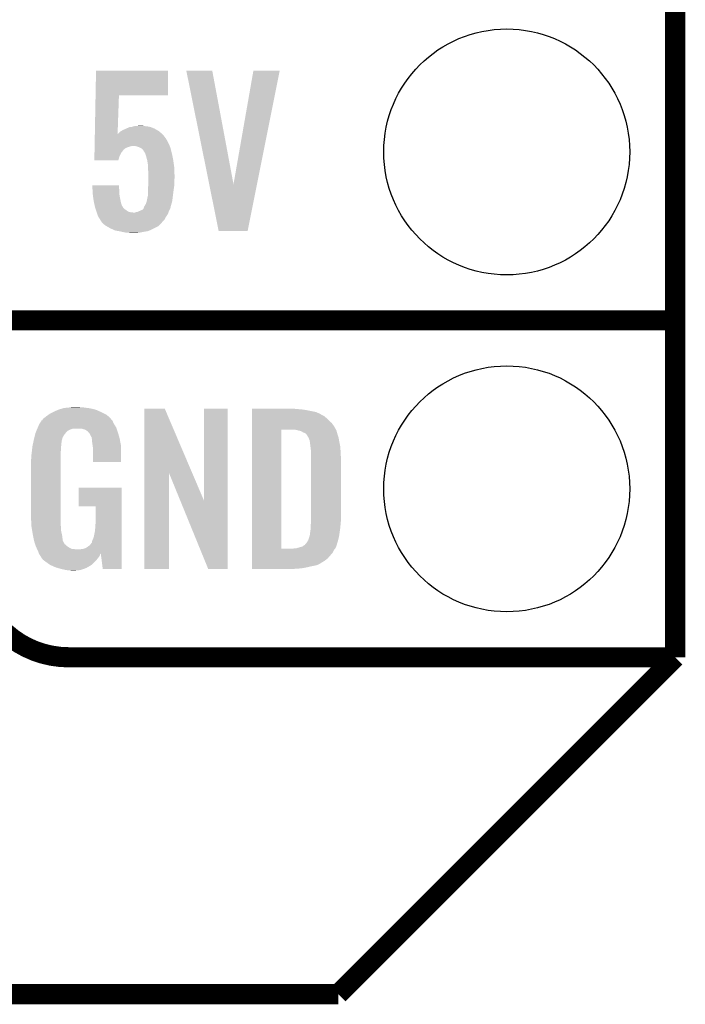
# Model space of a CAD drawing. Extents: x -1.3 to 24.2, y -3.9 to 39.7.
# Tile 23 of 42: x 19.2 to 24.2, y -3.9 to 3.5. Entities that reach past the tile are written whole.
import ezdxf

# ---------------------------------------------------------------- set-up
doc = ezdxf.new("R2010")
doc.units = 0
doc.layers.get('0').update_dxf_attribs({"linetype": 'CONTINUOUS'})
for name, color, linetype in [('3V3_TO_5V_CLICK_V100_GKO', 14, 'CONTINUOUS'), ('3V3_TO_5V_CLICK_V100_GTO', 12, 'CONTINUOUS'), ('3V3_TO_5V_CLICK_V100_GTS', 13, 'CONTINUOUS')]:
    doc.layers.add(name, color=color, linetype=linetype)

# ---------------------------------------------------------------- blocks, each defined once
blk = doc.blocks.new('ROUND_23')
blk.add_circle((0, 0), 0.9271)

msp = doc.modelspace()

# ---------------------------------------------------------------- linework, layer by layer
at = {"layer": '3V3_TO_5V_CLICK_V100_GKO', "const_width": 0.1524}
for points in [[(24.13, -1.27), (24.13, 39.5986)], [(21.59, -3.81), (24.13, -1.27)], [(-1.27, -3.81), (21.59, -3.81)]]:
    msp.add_lwpolyline(points, dxfattribs=at)
at = {"layer": '3V3_TO_5V_CLICK_V100_GTO', "const_width": 0.1524}
for points in [[(18.9738, 1.27), (24.13, 1.27)], [(18.9738, 1.27), (24.13, 1.27)], [(19.558, -1.27), (24.13, -1.27)], [(22.84984, -1.27), (23.8506, -1.27)]]:
    msp.add_lwpolyline(points, dxfattribs=at)
msp.add_lwpolyline([(18.8468, -0.5588, 0.4142136), (19.558, -1.27)], format="xyb", dxfattribs=at)
at = {"layer": '3V3_TO_5V_CLICK_V100_GTO'}
for points in [[(19.76027, 2.96672), (19.76376, 3.152118), (20.307278, 2.96672), (20.3073, 3.152118)], [(19.76376, 3.152118), (19.763762, 3.15214), (20.3073, 3.152118), (19.763762, 3.15214)], [(20.444488, 3.152122), (20.444484, 3.152138), (20.640044, 3.152122), (20.444484, 3.152138)], [(20.617078, 2.29628), (20.444488, 3.152122), (20.800082, 2.29628), (20.640044, 3.152122)], [(20.800082, 2.29628), (20.949932, 3.152114), (20.977214, 2.29628), (21.148036, 3.152114)], [(20.949932, 3.152114), (20.949938, 3.15214), (21.148036, 3.152114), (20.949938, 3.15214)], [(19.75477, 2.67466), (19.76027, 2.966698), (19.92634, 2.67466), (19.93646, 2.966698)], [(19.76027, 2.966698), (19.76027, 2.96672), (19.93646, 2.966698), (20.307278, 2.96672)], [(19.754722, 2.672078), (19.75477, 2.67466), (20.266662, 2.672078), (20.263564, 2.67466)], [(19.92634, 2.67466), (19.944082, 2.692402), (20.263564, 2.67466), (20.242274, 2.692402)], [(19.944082, 2.692402), (19.953222, 2.69748), (20.242274, 2.692402), (20.23618, 2.69748)], [(19.953222, 2.69748), (19.96694, 2.7051), (20.23618, 2.69748), (20.223118, 2.7051)], [(19.96694, 2.7051), (19.988954, 2.71526), (20.223118, 2.7051), (20.205702, 2.71526)], [(19.988954, 2.71526), (19.999962, 2.72034), (20.205702, 2.71526), (20.19351, 2.72034)], [(19.999962, 2.72034), (20.00758, 2.72288), (20.19351, 2.72034), (20.187412, 2.72288)], [(20.00758, 2.72288), (20.017738, 2.727958), (20.187412, 2.72288), (20.175222, 2.727958)], [(20.017738, 2.727958), (20.017744, 2.72796), (20.175222, 2.727958), (20.175212, 2.72796)], [(20.017744, 2.72796), (20.030442, 2.727962), (20.175212, 2.72796), (20.175202, 2.727962)], [(20.030442, 2.727962), (20.04568, 2.73304), (20.175202, 2.727962), (20.14728, 2.73304)], [(20.04568, 2.73304), (20.06092, 2.73558), (20.14728, 2.73304), (20.124422, 2.73558)], [(20.06092, 2.73558), (20.101558, 2.73812), (20.124422, 2.73558), (20.114262, 2.73812)], [(19.753096, 2.58572), (19.753382, 2.60096), (20.31873, 2.58572), (20.31238, 2.60096)], [(19.753382, 2.60096), (19.753764, 2.62128), (20.31238, 2.60096), (20.30222, 2.62128)], [(19.753764, 2.62128), (19.754004, 2.633982), (20.30222, 2.62128), (20.2946, 2.633982)], [(19.754004, 2.633982), (19.7541, 2.639058), (20.2946, 2.633982), (20.29206, 2.639058)], [(19.7541, 2.639058), (19.754722, 2.672078), (20.29206, 2.639058), (20.266662, 2.672078)], [(19.75166, 2.509518), (19.752138, 2.534916), (19.941538, 2.509518), (19.954238, 2.534916)], [(19.752138, 2.534916), (19.752282, 2.542538), (19.954238, 2.534916), (19.961858, 2.542538)], [(19.752282, 2.542538), (19.752426, 2.55016), (19.961858, 2.542538), (19.96694, 2.55016)], [(19.752426, 2.55016), (19.752474, 2.552694), (19.96694, 2.55016), (19.969474, 2.552694)], [(19.752474, 2.552694), (19.752522, 2.555232), (19.969474, 2.552694), (19.96948, 2.555232)], [(19.752522, 2.555232), (19.752712, 2.5654), (19.96948, 2.555232), (19.98218, 2.5654)], [(19.752712, 2.5654), (19.752856, 2.57302), (19.98218, 2.5654), (19.994878, 2.57302)], [(19.752856, 2.57302), (19.753, 2.580638), (19.994878, 2.57302), (20.01774, 2.580638)], [(19.753, 2.580638), (19.753048, 2.58318), (20.01774, 2.580638), (20.030438, 2.58318)], [(19.753048, 2.58318), (19.753096, 2.585718), (20.030438, 2.58318), (20.035516, 2.585718)], [(19.753096, 2.585718), (19.753096, 2.58572), (20.035516, 2.585718), (20.043138, 2.58572)], [(20.065998, 2.58318), (20.043138, 2.58572), (20.319788, 2.58318), (20.31873, 2.58572)], [(20.088858, 2.57556), (20.065998, 2.58318), (20.322964, 2.57556), (20.319788, 2.58318)], [(20.099026, 2.570478), (20.088858, 2.57556), (20.32508, 2.570478), (20.322964, 2.57556)], [(20.104098, 2.567942), (20.099026, 2.570478), (20.325716, 2.567942), (20.32508, 2.570478)], [(20.116796, 2.557782), (20.104098, 2.567942), (20.328256, 2.557782), (20.325716, 2.567942)], [(20.12442, 2.545078), (20.116796, 2.557782), (20.331432, 2.545078), (20.328256, 2.557782)], [(20.134576, 2.529846), (20.12442, 2.545078), (20.33524, 2.529846), (20.331432, 2.545078)], [(20.134578, 2.52984), (20.134576, 2.529846), (20.33524, 2.52984), (20.33524, 2.529846)], [(20.13458, 2.527304), (20.134578, 2.52984), (20.335774, 2.527304), (20.33524, 2.52984)], [(20.1422, 2.50444), (20.13458, 2.527304), (20.340588, 2.50444), (20.335774, 2.527304)], [(19.75104, 2.476522), (19.75166, 2.509518), (19.93137, 2.476522), (19.941538, 2.509518)], [(19.931364, 2.4765), (19.75104, 2.476522), (19.931364, 2.4765), (19.93137, 2.476522)], [(20.148436, 2.48158), (20.1422, 2.50444), (20.3454, 2.48158), (20.340588, 2.50444)], [(20.14982, 2.476502), (20.148436, 2.48158), (20.346126, 2.476502), (20.3454, 2.48158)], [(20.1549, 2.446022), (20.14982, 2.476502), (20.35048, 2.446022), (20.346126, 2.476502)], [(20.1549, 2.428238), (20.1549, 2.446022), (20.35302, 2.428238), (20.35048, 2.446022)], [(20.1549, 2.418078), (20.1549, 2.428238), (20.353428, 2.418078), (20.35302, 2.428238)], [(20.15744, 2.39014), (20.1549, 2.418078), (20.354544, 2.39014), (20.353428, 2.418078)], [(20.15744, 2.36474), (20.15744, 2.39014), (20.35556, 2.36474), (20.354544, 2.39014)], [(20.15744, 2.34188), (20.15744, 2.36474), (20.35556, 2.34188), (20.35556, 2.36474)], [(20.15744, 2.316482), (20.15744, 2.34188), (20.35302, 2.316482), (20.35556, 2.34188)], [(20.15744, 2.288538), (20.15744, 2.316482), (20.35302, 2.288538), (20.35302, 2.316482)], [(19.735822, 2.288518), (19.73582, 2.288538), (19.93646, 2.288518), (19.73582, 2.288538)], [(19.73645, 2.2733), (19.735822, 2.288518), (19.93646, 2.2733), (19.93646, 2.288518)], [(19.737186, 2.255518), (19.73645, 2.2733), (19.939, 2.255518), (19.93646, 2.2733)], [(19.738236, 2.23012), (19.737186, 2.255518), (19.939, 2.23012), (19.939, 2.255518)], [(19.73834, 2.22758), (19.738236, 2.23012), (19.939284, 2.22758), (19.939, 2.23012)], [(19.740992, 2.207262), (19.73834, 2.22758), (19.94154, 2.207262), (19.939284, 2.22758)], [(20.1549, 2.2606), (20.156978, 2.28346), (20.349754, 2.2606), (20.35302, 2.28346)], [(20.1549, 2.2479), (20.1549, 2.2606), (20.34794, 2.2479), (20.349754, 2.2606)], [(20.1549, 2.209804), (20.1549, 2.2479), (20.343178, 2.209804), (20.34794, 2.2479)], [(20.156978, 2.28346), (20.15744, 2.288538), (20.35302, 2.28346), (20.35302, 2.288538)], [(20.688296, 1.943118), (20.617078, 2.29628), (20.906724, 1.943118), (20.977214, 2.29628)], [(19.74596, 2.16916), (19.740992, 2.207262), (19.949162, 2.16916), (19.94154, 2.207262)], [(19.748784, 2.15646), (19.74596, 2.16916), (19.951702, 2.15646), (19.949162, 2.16916)], [(19.753864, 2.1336), (19.748784, 2.15646), (19.959336, 2.1336), (19.951702, 2.15646)], [(20.13966, 2.14884), (20.14474, 2.164082), (20.3327, 2.14884), (20.337054, 2.164082)], [(20.14474, 2.164082), (20.145282, 2.166618), (20.337054, 2.164082), (20.33778, 2.166618)], [(20.145282, 2.166618), (20.15236, 2.199642), (20.33778, 2.166618), (20.341906, 2.199642)], [(20.15236, 2.199642), (20.152362, 2.202182), (20.341906, 2.199642), (20.342224, 2.202182)], [(20.152362, 2.202182), (20.1549, 2.209804), (20.342224, 2.202182), (20.343178, 2.209804)], [(19.753866, 2.133586), (19.753864, 2.1336), (19.961866, 2.133586), (19.959336, 2.1336)], [(19.75612, 2.123442), (19.753866, 2.133586), (19.96694, 2.123442), (19.961866, 2.133586)], [(19.757814, 2.11836), (19.75612, 2.123442), (19.969482, 2.11836), (19.96694, 2.123442)], [(19.761202, 2.108198), (19.757814, 2.11836), (19.979642, 2.108198), (19.969482, 2.11836)], [(19.763742, 2.10058), (19.761202, 2.108198), (19.99234, 2.10058), (19.979642, 2.108198)], [(19.767128, 2.090418), (19.763742, 2.10058), (20.005044, 2.090418), (19.99234, 2.10058)], [(19.768822, 2.08534), (19.767128, 2.090418), (20.025362, 2.08534), (20.005044, 2.090418)], [(19.769668, 2.0828), (19.768822, 2.08534), (20.048222, 2.0828), (20.025362, 2.08534)], [(19.77221, 2.075176), (19.769668, 2.0828), (20.307298, 2.075176), (20.309838, 2.0828)], [(20.048222, 2.0828), (20.055842, 2.082802), (20.309838, 2.0828), (20.30984, 2.082802)], [(20.055842, 2.082802), (20.063462, 2.08534), (20.30984, 2.082802), (20.310686, 2.08534)], [(20.063462, 2.08534), (20.076162, 2.087882), (20.310686, 2.08534), (20.311534, 2.087882)], [(20.076162, 2.087882), (20.099014, 2.098038), (20.311534, 2.087882), (20.31492, 2.098038)], [(20.099014, 2.098038), (20.09902, 2.09804), (20.31492, 2.098038), (20.31492, 2.09804)], [(20.09902, 2.09804), (20.11172, 2.103124), (20.31492, 2.09804), (20.317462, 2.103124)], [(20.11172, 2.103124), (20.121874, 2.11328), (20.317462, 2.103124), (20.32254, 2.11328)], [(20.121874, 2.11328), (20.12188, 2.113286), (20.32254, 2.11328), (20.322542, 2.113286)], [(20.12188, 2.113286), (20.121882, 2.115824), (20.322542, 2.113286), (20.323556, 2.115824)], [(20.121882, 2.115824), (20.12442, 2.120902), (20.323556, 2.115824), (20.325588, 2.120902)], [(20.12442, 2.120902), (20.126112, 2.125976), (20.325588, 2.120902), (20.327618, 2.125976)], [(20.126112, 2.125976), (20.126962, 2.128524), (20.327618, 2.125976), (20.327618, 2.128524)], [(20.126962, 2.128524), (20.12865, 2.131058), (20.327618, 2.128524), (20.32762, 2.131058)], [(20.12865, 2.131058), (20.13204, 2.136138), (20.32762, 2.131058), (20.32907, 2.136138)], [(20.13204, 2.136138), (20.13966, 2.14884), (20.32907, 2.136138), (20.3327, 2.14884)], [(19.77898, 2.05486), (19.77221, 2.075176), (20.293754, 2.05486), (20.307298, 2.075176)], [(19.780568, 2.052322), (19.77898, 2.05486), (20.292062, 2.052322), (20.293754, 2.05486)], [(19.79168, 2.03454), (19.780568, 2.052322), (20.28218, 2.03454), (20.292062, 2.052322)], [(19.794728, 2.02946), (19.79168, 2.03454), (20.279358, 2.02946), (20.28218, 2.03454)], [(19.7993, 2.021838), (19.794728, 2.02946), (20.272498, 2.021838), (20.279358, 2.02946)], [(19.801838, 2.016764), (19.7993, 2.021838), (20.267932, 2.016764), (20.272498, 2.021838)], [(19.812424, 2.00406), (19.801838, 2.016764), (20.2565, 2.00406), (20.267932, 2.016764)], [(19.814538, 2.001522), (19.812424, 2.00406), (20.25396, 2.001522), (20.2565, 2.00406)], [(19.83232, 1.98628), (19.814538, 2.001522), (20.238718, 1.98628), (20.25396, 2.001522)], [(19.84566, 1.978658), (19.83232, 1.98628), (20.231096, 1.978658), (20.238718, 1.98628)], [(19.867882, 1.96596), (19.84566, 1.978658), (20.2057, 1.96596), (20.231096, 1.978658)], [(19.889654, 1.9558), (19.867882, 1.96596), (20.18538, 1.9558), (20.2057, 1.96596)], [(19.905978, 1.948182), (19.889654, 1.9558), (20.167094, 1.948182), (20.18538, 1.9558)], [(19.933078, 1.9431), (19.905978, 1.948182), (20.154898, 1.9431), (20.167094, 1.948182)], [(19.94662, 1.94056), (19.933078, 1.9431), (20.139658, 1.94056), (20.154898, 1.9431)], [(19.958474, 1.93802), (19.94662, 1.94056), (20.12442, 1.93802), (20.139658, 1.94056)], [(19.982182, 1.93294), (19.958474, 1.93802), (20.09902, 1.93294), (20.12442, 1.93802)], [(19.99996, 1.9304), (19.982182, 1.93294), (20.08632, 1.9304), (20.09902, 1.93294)], [(20.025358, 1.92786), (20.012658, 1.9304), (20.040602, 1.92786), (20.08632, 1.9304)], [(20.906722, 1.9431), (20.688296, 1.943118), (20.906722, 1.9431), (20.906724, 1.943118)], [(19.45132, 0.5842), (19.47418, 0.59436), (19.790228, 0.5842), (19.767004, 0.59436)], [(19.47418, 0.59436), (19.481794, 0.596898), (19.767004, 0.59436), (19.761202, 0.596898)], [(19.481794, 0.596898), (19.49704, 0.60198), (19.761202, 0.596898), (19.739606, 0.60198)], [(19.49704, 0.60198), (19.513974, 0.60706), (19.739606, 0.60198), (19.718018, 0.60706)], [(19.513974, 0.60706), (19.522442, 0.6096), (19.718018, 0.60706), (19.69897, 0.6096)], [(19.522442, 0.6096), (19.55292, 0.61214), (19.69897, 0.6096), (19.67992, 0.61214)], [(19.55292, 0.61214), (19.56816, 0.61468), (19.67992, 0.61214), (19.664682, 0.61468)], [(19.56816, 0.61468), (19.583402, 0.61722), (19.646902, 0.61468), (19.636742, 0.61722)], [(20.126972, 0.116728), (20.12698, 0.604506), (20.489962, 0.116728), (20.281904, 0.604506)], [(20.12698, 0.604506), (20.126982, 0.60452), (20.281904, 0.604506), (20.126982, 0.60452)], [(20.57654, -0.086252), (20.57656, 0.604498), (20.756866, -0.086252), (20.75688, 0.604498)], [(20.57656, 0.604498), (20.576562, 0.60452), (20.75688, 0.604498), (20.576562, 0.60452)], [(20.93978, 0.60198), (20.939782, 0.60452), (21.27504, 0.60198), (21.24964, 0.60452)], [(20.93978, 0.59944), (20.93978, 0.60198), (21.30806, 0.59944), (21.27504, 0.60198)], [(20.93978, 0.59436), (20.93978, 0.59944), (21.346158, 0.59436), (21.30806, 0.59944)], [(20.93978, 0.579118), (20.93978, 0.59436), (21.422362, 0.579118), (21.346158, 0.59436)], [(19.357344, 0.51563), (19.361912, 0.52324), (19.88565, 0.51563), (19.878042, 0.52324)], [(19.361912, 0.52324), (19.36496, 0.528316), (19.878042, 0.52324), (19.875502, 0.528316)], [(19.36496, 0.528316), (19.364964, 0.528322), (19.875502, 0.528316), (19.875498, 0.528322)], [(19.364964, 0.528322), (19.38782, 0.5461), (19.875498, 0.528322), (19.85772, 0.5461)], [(19.38782, 0.5461), (19.387822, 0.546102), (19.85772, 0.5461), (19.857718, 0.546102)], [(19.387822, 0.546102), (19.405282, 0.5588), (19.857718, 0.546102), (19.842478, 0.5588)], [(19.405282, 0.5588), (19.415762, 0.56642), (19.842478, 0.5588), (19.82724, 0.56642)], [(19.415762, 0.56642), (19.44116, 0.57912), (19.82724, 0.56642), (19.80184, 0.57912)], [(19.44116, 0.57912), (19.45132, 0.5842), (19.80184, 0.57912), (19.790228, 0.5842)], [(20.93978, 0.563878), (20.93978, 0.579118), (21.45538, 0.563878), (21.422362, 0.579118)], [(20.93978, 0.561338), (20.93978, 0.563878), (21.457924, 0.561338), (21.45538, 0.563878)], [(20.93978, 0.54864), (20.93978, 0.561338), (21.48332, 0.54864), (21.457924, 0.561338)], [(20.93978, 0.533402), (20.93978, 0.54864), (21.5011, 0.533402), (21.48332, 0.54864)], [(20.93978, 0.51562), (20.93978, 0.533402), (21.51888, 0.51562), (21.5011, 0.533402)], [(19.317234, 0.4445), (19.321512, 0.454658), (19.563078, 0.4445), (19.591018, 0.454658)], [(19.321512, 0.45466), (19.32472, 0.46228), (19.91868, 0.45466), (19.91614, 0.46228)], [(19.321512, 0.454658), (19.321512, 0.45466), (19.591018, 0.454658), (19.654516, 0.45466)], [(19.32472, 0.46228), (19.32686, 0.46736), (19.91614, 0.46228), (19.912908, 0.46736)], [(19.32686, 0.46736), (19.33702, 0.49022), (19.912908, 0.46736), (19.898362, 0.49022)], [(19.33702, 0.49022), (19.337022, 0.490222), (19.898362, 0.49022), (19.898362, 0.490222)], [(19.337022, 0.490222), (19.352254, 0.513076), (19.898362, 0.490222), (19.888202, 0.513076)], [(19.352254, 0.513076), (19.35226, 0.513084), (19.888202, 0.513076), (19.888196, 0.513084)], [(19.35226, 0.513084), (19.352282, 0.51562), (19.888196, 0.513084), (19.88566, 0.51562)], [(19.352282, 0.51562), (19.357344, 0.51563), (19.88566, 0.51562), (19.88565, 0.51563)], [(19.669762, 0.44958), (19.654516, 0.45466), (19.920374, 0.44958), (19.91868, 0.45466)], [(19.679918, 0.447042), (19.669762, 0.44958), (19.92122, 0.447042), (19.920374, 0.44958)], [(19.695158, 0.436882), (19.679918, 0.447042), (19.924606, 0.436882), (19.92122, 0.447042)], [(20.939762, -0.452098), (20.939778, 0.44704), (21.16074, -0.452098), (21.160762, 0.44704)], [(20.939778, 0.4699), (20.93978, 0.495298), (21.55952, 0.4699), (21.54174, 0.495298)], [(20.939778, 0.44704), (20.939778, 0.4699), (21.57199, 0.44704), (21.55952, 0.4699)], [(20.93978, 0.495298), (20.93978, 0.51562), (21.54174, 0.495298), (21.51888, 0.51562)], [(21.272502, 0.4445), (21.252178, 0.44704), (21.573376, 0.4445), (21.57199, 0.44704)], [(19.29384, 0.36576), (19.299282, 0.38862), (19.506044, 0.36576), (19.512278, 0.38862)], [(19.299282, 0.38862), (19.30412, 0.408938), (19.512278, 0.38862), (19.52498, 0.408938)], [(19.30412, 0.408938), (19.306542, 0.419102), (19.52498, 0.408938), (19.533108, 0.419102)], [(19.306542, 0.419102), (19.307608, 0.421638), (19.533108, 0.419102), (19.535138, 0.421638)], [(19.307608, 0.421638), (19.314026, 0.436878), (19.535138, 0.421638), (19.550378, 0.436878)], [(19.314026, 0.436878), (19.317234, 0.4445), (19.550378, 0.436878), (19.563078, 0.4445)], [(19.700236, 0.434342), (19.695158, 0.436882), (19.925454, 0.434342), (19.924606, 0.436882)], [(19.708948, 0.42418), (19.700236, 0.434342), (19.92884, 0.42418), (19.925454, 0.434342)], [(19.71548, 0.41656), (19.708948, 0.42418), (19.931082, 0.41656), (19.92884, 0.42418)], [(19.72564, 0.396242), (19.71548, 0.41656), (19.937058, 0.396242), (19.931082, 0.41656)], [(19.730716, 0.388626), (19.72564, 0.396242), (19.939298, 0.388626), (19.937058, 0.396242)], [(19.73072, 0.381004), (19.730716, 0.388626), (19.94154, 0.381004), (19.939298, 0.388626)], [(19.730722, 0.381002), (19.73072, 0.381004), (19.94154, 0.381002), (19.94154, 0.381004)], [(19.733258, 0.375924), (19.730722, 0.381002), (19.942508, 0.375924), (19.94154, 0.381002)], [(19.73326, 0.360682), (19.733258, 0.375924), (19.945412, 0.360682), (19.942508, 0.375924)], [(21.28139, 0.44196), (21.272502, 0.4445), (21.57476, 0.44196), (21.573376, 0.4445)], [(21.290278, 0.43942), (21.28139, 0.44196), (21.576032, 0.43942), (21.57476, 0.44196)], [(21.302982, 0.436878), (21.290278, 0.43942), (21.577302, 0.436878), (21.576032, 0.43942)], [(21.315682, 0.431798), (21.302982, 0.436878), (21.578572, 0.431798), (21.577302, 0.436878)], [(21.323302, 0.42672), (21.315682, 0.431798), (21.57984, 0.42672), (21.578572, 0.431798)], [(21.328384, 0.42418), (21.323302, 0.42672), (21.580566, 0.42418), (21.57984, 0.42672)], [(21.330924, 0.424178), (21.328384, 0.42418), (21.580568, 0.424178), (21.580566, 0.42418)], [(21.34108, 0.419098), (21.330924, 0.424178), (21.582018, 0.419098), (21.580568, 0.424178)], [(21.351238, 0.40894), (21.34108, 0.419098), (21.58492, 0.40894), (21.582018, 0.419098)], [(21.35124, 0.408938), (21.351238, 0.40894), (21.584922, 0.408938), (21.58492, 0.40894)], [(21.363938, 0.38862), (21.35124, 0.408938), (21.591694, 0.38862), (21.584922, 0.408938)], [(21.36521, 0.38608), (21.363938, 0.38862), (21.59254, 0.38608), (21.591694, 0.38862)], [(21.36902, 0.378458), (21.36521, 0.38608), (21.593812, 0.378458), (21.59254, 0.38608)], [(21.37156, 0.37084), (21.36902, 0.378458), (21.59508, 0.37084), (21.593812, 0.378458)], [(19.279134, 0.274318), (19.28154, 0.29718), (19.49704, 0.274318), (19.49958, 0.29718)], [(19.28154, 0.29718), (19.283412, 0.314958), (19.49958, 0.29718), (19.49958, 0.314958)], [(19.283412, 0.314958), (19.28368, 0.3175), (19.49958, 0.314958), (19.500002, 0.3175)], [(19.28368, 0.3175), (19.286352, 0.330198), (19.500002, 0.3175), (19.50212, 0.330198)], [(19.286352, 0.330198), (19.289026, 0.342898), (19.50212, 0.330198), (19.50212, 0.342898)], [(19.289026, 0.342898), (19.291164, 0.353058), (19.50212, 0.342898), (19.50466, 0.353058)], [(19.291164, 0.353058), (19.29277, 0.360678), (19.50466, 0.353058), (19.50466, 0.360678)], [(19.29277, 0.360678), (19.29384, 0.36576), (19.50466, 0.360678), (19.506044, 0.36576)], [(19.7358, 0.34036), (19.73326, 0.360682), (19.949282, 0.34036), (19.945412, 0.360682)], [(19.737756, 0.327658), (19.7358, 0.34036), (19.9517, 0.327658), (19.949282, 0.34036)], [(19.74088, 0.307342), (19.737756, 0.327658), (19.951696, 0.307342), (19.9517, 0.327658)], [(19.74088, 0.203222), (19.74088, 0.307342), (19.951678, 0.203222), (19.951696, 0.307342)], [(21.3741, 0.365756), (21.37156, 0.37084), (21.595928, 0.365756), (21.59508, 0.37084)], [(21.3741, 0.363218), (21.3741, 0.365756), (21.596352, 0.363218), (21.595928, 0.365756)], [(21.37537, 0.3556), (21.3741, 0.363218), (21.59762, 0.3556), (21.596352, 0.363218)], [(21.37664, 0.34798), (21.37537, 0.3556), (21.599144, 0.34798), (21.59762, 0.3556)], [(21.38045, 0.3175), (21.37664, 0.34798), (21.60524, 0.3175), (21.599144, 0.34798)], [(21.38426, 0.287018), (21.38045, 0.3175), (21.607034, 0.287018), (21.60524, 0.3175)], [(19.27352, 0.218442), (19.27606, 0.233682), (19.49704, 0.218442), (19.49704, 0.233682)], [(19.27606, 0.25146), (19.2786, 0.26924), (19.49704, 0.25146), (19.49704, 0.26924)], [(19.27606, 0.233682), (19.27606, 0.25146), (19.49704, 0.233682), (19.49704, 0.25146)], [(19.2786, 0.26924), (19.279134, 0.274318), (19.49704, 0.26924), (19.49704, 0.274318)], [(21.38426, 0.27432), (21.38426, 0.287018), (21.60778, 0.27432), (21.607034, 0.287018)], [(21.38426, 0.228602), (21.38426, 0.27432), (21.61032, 0.228602), (21.60778, 0.27432)], [(21.38426, -0.23622), (21.38426, 0.228602), (21.61032, -0.23622), (21.61032, 0.228602)], [(19.27352, -0.20574), (19.27352, 0.218442), (19.49704, -0.20574), (19.49704, 0.218442)], [(19.951678, 0.2032), (19.74088, 0.203222), (19.951678, 0.2032), (19.951678, 0.203222)], [(20.12696, -0.604498), (20.126972, 0.116728), (20.314898, -0.604498), (20.31492, 0.116728)], [(20.397842, -0.086252), (20.31492, 0.116728), (20.57654, -0.086252), (20.489962, 0.116728)], [(19.63166, -0.132058), (19.63168, 0.007598), (19.956774, -0.132058), (19.95678, 0.007598)], [(19.63168, 0.007598), (19.631682, 0.00762), (19.95678, 0.007598), (19.631682, 0.00762)], [(19.761178, -0.13208), (19.63166, -0.132058), (19.956774, -0.13208), (19.956774, -0.132058)], [(19.7612, -0.243842), (19.761178, -0.13208), (19.95677, -0.243842), (19.956774, -0.13208)], [(20.609556, -0.604506), (20.397842, -0.086252), (20.756858, -0.604506), (20.756866, -0.086252)], [(19.275788, -0.26924), (19.27352, -0.20574), (19.49704, -0.26924), (19.49704, -0.20574)], [(19.27606, -0.276858), (19.275788, -0.26924), (19.497994, -0.276858), (19.49704, -0.26924)], [(19.278094, -0.289562), (19.27606, -0.276858), (19.49958, -0.289562), (19.497994, -0.276858)], [(19.281752, -0.312422), (19.278094, -0.289562), (19.49958, -0.312422), (19.49958, -0.289562)], [(19.75612, -0.31496), (19.75866, -0.28194), (19.956768, -0.31496), (19.956768, -0.28194)], [(19.75866, -0.28194), (19.7612, -0.243842), (19.956768, -0.28194), (19.95677, -0.243842)], [(21.38172, -0.279398), (21.383336, -0.26162), (21.606298, -0.279398), (21.60778, -0.26162)], [(21.38172, -0.2921), (21.38172, -0.279398), (21.60524, -0.2921), (21.606298, -0.279398)], [(21.38172, -0.30226), (21.38172, -0.2921), (21.603788, -0.30226), (21.60524, -0.2921)], [(21.383336, -0.26162), (21.38426, -0.25146), (21.60778, -0.26162), (21.608796, -0.25146)], [(21.38426, -0.25146), (21.38426, -0.23622), (21.608796, -0.25146), (21.61032, -0.23622)], [(19.285408, -0.33528), (19.281752, -0.312422), (19.50466, -0.33528), (19.49958, -0.312422)], [(19.28622, -0.34036), (19.285408, -0.33528), (19.505676, -0.34036), (19.50466, -0.33528)], [(19.290284, -0.36068), (19.28622, -0.34036), (19.50974, -0.36068), (19.505676, -0.34036)], [(19.295874, -0.388622), (19.290284, -0.36068), (19.512282, -0.388622), (19.50974, -0.36068)], [(19.73834, -0.38354), (19.74596, -0.365758), (19.956764, -0.38354), (19.956766, -0.365758)], [(19.74596, -0.365758), (19.75104, -0.3429), (19.956766, -0.365758), (19.956766, -0.3429)], [(19.75104, -0.3429), (19.75612, -0.31496), (19.956766, -0.3429), (19.956768, -0.31496)], [(21.363938, -0.386082), (21.371558, -0.363222), (21.588982, -0.386082), (21.59508, -0.363222)], [(21.371558, -0.363222), (21.374098, -0.355602), (21.59508, -0.363222), (21.596168, -0.355602)], [(21.374098, -0.355602), (21.3741, -0.353064), (21.596168, -0.355602), (21.59653, -0.353064)], [(21.3741, -0.353064), (21.376638, -0.345442), (21.59653, -0.353064), (21.597618, -0.345442)], [(21.376638, -0.345442), (21.37664, -0.335282), (21.597618, -0.345442), (21.59907, -0.335282)], [(21.37664, -0.335282), (21.37918, -0.322578), (21.59907, -0.335282), (21.600886, -0.322578)], [(21.37918, -0.322578), (21.38172, -0.30226), (21.600886, -0.322578), (21.603788, -0.30226)], [(19.29638, -0.391162), (19.295874, -0.388622), (19.513554, -0.391162), (19.512282, -0.388622)], [(19.301714, -0.40894), (19.29638, -0.391162), (19.522442, -0.40894), (19.513554, -0.391162)], [(19.302478, -0.411484), (19.301714, -0.40894), (19.524982, -0.411484), (19.522442, -0.40894)], [(19.304, -0.41656), (19.302478, -0.411484), (19.527524, -0.41656), (19.524982, -0.411484)], [(19.304, -0.416562), (19.304, -0.41656), (19.527528, -0.416562), (19.527524, -0.41656)], [(19.306858, -0.424182), (19.304, -0.416562), (19.53768, -0.424182), (19.527528, -0.416562)], [(19.309716, -0.4318), (19.306858, -0.424182), (19.5453, -0.4318), (19.53768, -0.424182)], [(19.31162, -0.43688), (19.309716, -0.4318), (19.552922, -0.43688), (19.5453, -0.4318)], [(19.313798, -0.441958), (19.31162, -0.43688), (19.560538, -0.441958), (19.552922, -0.43688)], [(19.318152, -0.45212), (19.313798, -0.441958), (19.578324, -0.45212), (19.560538, -0.441958)], [(19.685004, -0.447038), (19.70024, -0.43688), (19.956762, -0.447038), (19.956764, -0.43688)], [(19.70024, -0.43688), (19.718022, -0.424178), (19.956764, -0.43688), (19.956764, -0.424178)], [(19.718022, -0.424178), (19.730722, -0.406398), (19.956764, -0.424178), (19.956764, -0.406398)], [(19.730722, -0.406398), (19.73326, -0.403854), (19.956764, -0.406398), (19.956764, -0.403854)], [(19.73326, -0.403854), (19.733262, -0.396236), (19.956764, -0.403854), (19.956764, -0.396236)], [(19.733262, -0.396236), (19.73834, -0.38354), (19.956764, -0.396236), (19.956764, -0.38354)], [(21.267418, -0.44958), (21.320758, -0.434342), (21.56714, -0.44958), (21.574758, -0.434342)], [(21.320758, -0.434342), (21.32076, -0.43434), (21.574758, -0.434342), (21.57476, -0.43434)], [(21.32076, -0.43434), (21.333456, -0.424184), (21.57476, -0.43434), (21.577884, -0.424184)], [(21.333456, -0.424184), (21.335994, -0.42418), (21.577884, -0.424184), (21.577886, -0.42418)], [(21.335994, -0.42418), (21.338542, -0.421638), (21.577886, -0.42418), (21.578668, -0.421638)], [(21.338542, -0.421638), (21.35124, -0.4064), (21.578668, -0.421638), (21.583356, -0.4064)], [(21.35124, -0.4064), (21.354414, -0.40132), (21.583356, -0.4064), (21.58492, -0.40132)], [(21.354414, -0.40132), (21.363938, -0.386082), (21.58492, -0.40132), (21.588982, -0.386082)], [(19.31924, -0.45466), (19.318152, -0.45212), (19.60118, -0.45466), (19.578324, -0.45212)], [(19.32051, -0.4572), (19.31924, -0.45466), (19.626578, -0.4572), (19.60118, -0.45466)], [(19.32686, -0.4699), (19.32051, -0.4572), (19.956762, -0.4699), (19.956762, -0.4572)], [(19.33194, -0.485138), (19.32686, -0.4699), (19.956762, -0.485138), (19.956762, -0.4699)], [(19.332482, -0.48622), (19.33194, -0.485138), (19.956762, -0.48622), (19.956762, -0.485138)], [(19.332482, -0.486222), (19.332482, -0.48622), (19.7993, -0.486222), (19.79932, -0.48622)], [(19.333214, -0.487686), (19.332482, -0.486222), (19.799294, -0.487686), (19.7993, -0.486222)], [(19.334484, -0.490224), (19.333214, -0.487686), (19.796758, -0.490224), (19.799294, -0.487686)], [(19.33702, -0.495298), (19.334484, -0.490224), (19.794582, -0.495298), (19.796758, -0.490224)], [(19.345488, -0.508), (19.33702, -0.495298), (19.789138, -0.508), (19.794582, -0.495298)], [(19.34718, -0.51054), (19.345488, -0.508), (19.787232, -0.51054), (19.789138, -0.508)], [(19.349714, -0.513074), (19.34718, -0.51054), (19.785332, -0.513074), (19.787232, -0.51054)], [(19.34972, -0.515616), (19.349714, -0.513074), (19.783426, -0.515616), (19.785332, -0.513074)], [(19.358792, -0.52832), (19.34972, -0.515616), (19.7739, -0.52832), (19.783426, -0.515616)], [(19.639282, -0.4572), (19.65198, -0.45466), (19.956762, -0.4572), (19.956762, -0.45466)], [(19.65198, -0.45466), (19.669762, -0.452118), (19.956762, -0.45466), (19.956762, -0.452118)], [(19.669762, -0.452118), (19.685004, -0.447038), (19.956762, -0.452118), (19.956762, -0.447038)], [(19.814538, -0.6045), (19.79932, -0.48622), (19.956758, -0.6045), (19.956762, -0.48622)], [(20.93976, -0.523242), (20.939762, -0.4826), (21.511258, -0.523242), (21.54682, -0.4826)], [(20.939762, -0.45212), (20.939762, -0.452098), (21.239478, -0.45212), (21.16074, -0.452098)], [(20.939762, -0.462282), (20.939762, -0.45212), (21.556978, -0.462282), (21.565106, -0.45212)], [(20.939762, -0.4826), (20.939762, -0.462282), (21.54682, -0.4826), (21.556978, -0.462282)], [(21.239478, -0.45212), (21.254718, -0.44958), (21.565106, -0.45212), (21.56714, -0.44958)], [(19.362418, -0.533398), (19.358792, -0.52832), (19.769386, -0.533398), (19.7739, -0.52832)], [(19.38274, -0.54864), (19.362418, -0.533398), (19.755836, -0.54864), (19.769386, -0.533398)], [(19.386298, -0.55118), (19.38274, -0.54864), (19.75358, -0.55118), (19.755836, -0.54864)], [(19.418298, -0.574038), (19.386298, -0.55118), (19.728436, -0.574038), (19.75358, -0.55118)], [(19.424114, -0.576582), (19.418298, -0.574038), (19.725638, -0.576582), (19.728436, -0.574038)], [(19.458938, -0.59182), (19.424114, -0.576582), (19.698968, -0.59182), (19.725638, -0.576582)], [(19.476212, -0.5969), (19.458938, -0.59182), (19.690078, -0.5969), (19.698968, -0.59182)], [(20.93976, -0.543562), (20.93976, -0.523242), (21.485858, -0.543562), (21.511258, -0.523242)], [(20.93976, -0.561342), (20.93976, -0.543562), (21.455378, -0.561342), (21.485858, -0.543562)], [(20.93976, -0.563882), (20.93976, -0.561342), (21.452836, -0.563882), (21.455378, -0.561342)], [(20.93976, -0.56896), (20.93976, -0.563882), (21.44268, -0.56896), (21.452836, -0.563882)], [(20.93976, -0.57658), (20.93976, -0.56896), (21.424898, -0.57658), (21.44268, -0.56896)], [(20.93976, -0.58166), (20.93976, -0.57658), (21.39696, -0.58166), (21.424898, -0.57658)], [(20.93976, -0.58928), (20.93976, -0.58166), (21.36394, -0.58928), (21.39696, -0.58166)], [(20.93976, -0.5969), (20.93976, -0.58928), (21.328378, -0.5969), (21.36394, -0.58928)], [(19.50212, -0.60452), (19.476212, -0.5969), (19.668488, -0.60452), (19.690078, -0.5969)], [(19.53768, -0.61214), (19.50212, -0.60452), (19.646898, -0.61214), (19.668488, -0.60452)], [(19.552918, -0.61468), (19.53768, -0.61214), (19.6215, -0.61468), (19.646898, -0.61214)], [(19.578318, -0.61722), (19.568158, -0.61468), (19.596102, -0.61722), (19.6215, -0.61468)], [(19.956758, -0.60452), (19.814538, -0.6045), (19.956758, -0.60452), (19.956758, -0.6045)], [(20.314898, -0.60452), (20.12696, -0.604498), (20.314898, -0.60452), (20.314898, -0.604498)], [(20.756858, -0.60452), (20.609556, -0.604506), (20.756858, -0.60452), (20.756858, -0.604506)], [(20.93976, -0.60198), (20.93976, -0.5969), (21.28266, -0.60198), (21.328378, -0.5969)], [(20.93976, -0.604498), (20.93976, -0.60198), (21.234818, -0.604498), (21.28266, -0.60198)], [(21.234402, -0.60452), (20.93976, -0.604498), (21.234402, -0.60452), (21.234818, -0.604498)]]:
    msp.add_solid(points, dxfattribs=at)

# ---------------------------------------------------------------- block references
at = {"layer": '3V3_TO_5V_CLICK_V100_GTS'}
for p in [(22.86, 2.54), (22.86, 0)]:
    msp.add_blockref('ROUND_23', p, dxfattribs=at)

doc.saveas('drawing.dxf')
